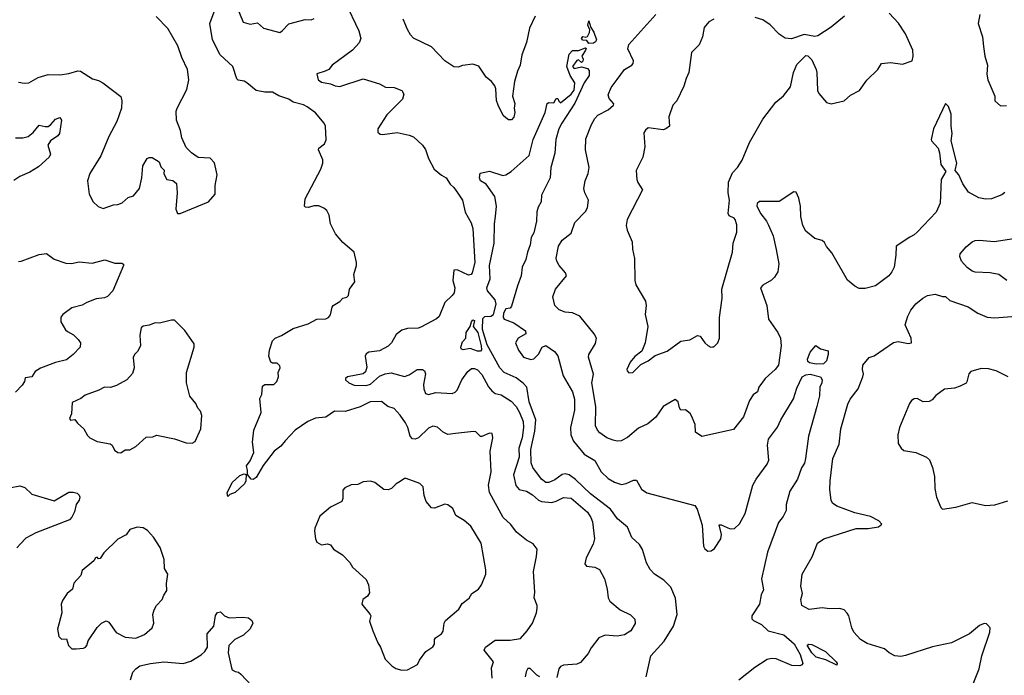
# Model space of a CAD drawing. Extents: x 1954678 to 2060275, y 904822 to 1016299.
# Tile 112 of 256: x 2012434 to 2019061, y 928895 to 933311. Entities that reach past the tile are written whole.
import ezdxf

# ---------------------------------------------------------------- set-up
doc = ezdxf.new("R2010")
doc.units = 0

msp = doc.modelspace()

# ---------------------------------------------------------------- linework, layer by layer
at = {"layer": '0CON20XD'}
for points in [[(2015614, 928875), (2015610, 928945), (2015622, 928985), (2015559.2, 929065), (2015568.8, 929085), (2015635, 929131.1), (2015735, 929131.2), (2015805, 929141.9), (2015850.6, 929195), (2015885, 929246.7), (2015911.4, 929315), (2015916.2, 929346.2), (2015916.7, 929365), (2015896.4, 929416.4), (2015901.2, 929455), (2015891.2, 929595), (2015913.3, 929695), (2015916.7, 929745), (2015890.5, 929780.5), (2015844.4, 929804.4), (2015777.9, 929857.9), (2015739.7, 929909.7), (2015687.2, 929957.2), (2015596.8, 930126.8), (2015588.9, 930175), (2015608.1, 930265), (2015600, 930405), (2015618.8, 930495), (2015613, 930523), (2015595, 930526.7), (2015545, 930503.3), (2015535, 930503.3), (2015505, 930533.8), (2015487.7, 930537.7), (2015367.3, 930522.7), (2015315, 930517.5), (2015285, 930532.5), (2015245, 930567.1), (2015215, 930573.1), (2015185, 930558.9), (2015119.2, 930495), (2015095, 930485.6), (2015077.9, 930487.9), (2015061.4, 930505), (2015045.4, 930565), (2015030, 930595), (2014995, 930647.5), (2014955, 930691.2), (2014912.5, 930705), (2014870, 930740), (2014793.6, 930736.4), (2014726.6, 930703.4), (2014625, 930672.9), (2014552.5, 930675), (2014495, 930634.2), (2014425, 930627.8), (2014373.8, 930605), (2014288, 930545), (2014220, 930475), (2014192.7, 930437.3), (2014146.7, 930405), (2014072.9, 930307.1), (2014025, 930226.2), (2014005, 930213.8), (2013992.5, 930215), (2013968.3, 930248.3), (2013966.7, 930273.3), (2013960, 930305), (2013985, 930340), (2014010, 930395), (2014000.9, 930465), (2014010, 930545), (2014058.6, 930665), (2014051.2, 930758.8), (2014063, 930787), (2014068.3, 930841.7), (2014085, 930854), (2014145, 930853.8), (2014163.8, 930875), (2014176, 930905), (2014174, 930935), (2014186.2, 930965), (2014185, 930980), (2014167, 930997), (2014135, 930996.7), (2014124.1, 931004.1), (2014110.8, 931045), (2014116, 931085), (2014135, 931147.5), (2014154.4, 931165.6), (2014196.8, 931183.2), (2014275, 931230), (2014376.6, 931263.4), (2014435, 931294), (2014493.6, 931296.4), (2014512.5, 931305), (2014526.4, 931323.6), (2014536.2, 931375), (2014543.3, 931385), (2014588.3, 931411.7), (2014610, 931435), (2014635, 931442.5), (2014646.1, 931453.9), (2014653.3, 931495), (2014690, 931545), (2014683.3, 931595), (2014700, 931655), (2014700, 931675), (2014686.2, 931745), (2014609.3, 931809.3), (2014559.4, 931869.4), (2014527, 931937), (2014517.3, 931995), (2014500.8, 932025), (2014482.1, 932042.1), (2014446.5, 932056.5), (2014415, 932056.4), (2014375, 932045.6), (2014358, 932048), (2014351.2, 932055), (2014356, 932105), (2014460, 932305), (2014474.3, 932345), (2014475, 932366.7), (2014444.2, 932435), (2014446.7, 932445), (2014485.6, 932474.4), (2014497.1, 932502.9), (2014492.9, 932592.9), (2014483.2, 932613.2), (2014425, 932684), (2014370, 932725), (2014345, 932737.1), (2014274.5, 932754.5), (2014245, 932775.8), (2014177.9, 932797.9), (2014135, 932821.9), (2014085, 932821.9), (2014024.5, 932834.5), (2013962.5, 932885), (2013945, 932896.7), (2013905, 932904.2), (2013895, 932913.8), (2013868.9, 932995), (2013782.3, 933075), (2013731.1, 933175), (2013713.8, 933286.2), (2013770, 933435)], [(2013894.2, 933404.2), (2013937.5, 933295), (2013985, 933280.8), (2014035, 933290.8), (2014075, 933254.3), (2014185, 933225.8), (2014201.2, 933235), (2014245, 933283.8), (2014355, 933312.5), (2014395, 933310), (2014415, 933320)], [(2014625, 933428.8), (2014715.6, 933235), (2014730.8, 933185), (2014718, 933155), (2014675, 933106.2), (2014536.1, 933003.9), (2014514.1, 932975.9), (2014490, 932965), (2014433.6, 932946.4), (2014443.8, 932905), (2014465, 932890.8), (2014525, 932878.6), (2014557.5, 932865), (2014587.9, 932862.1), (2014745, 932912.9), (2014855, 932879.2), (2014895, 932857.1), (2014955, 932854), (2015005, 932833.3), (2015019.5, 932809.5), (2015010.8, 932775), (2014905, 932670), (2014844.3, 932575), (2014845, 932552.5), (2014860.5, 932540.5), (2014875, 932538), (2014975, 932551.4), (2015055, 932534.2), (2015085, 932522), (2015145, 932466.2), (2015165, 932436.2), (2015186.4, 932376.4), (2015223.8, 932305), (2015272.7, 932262.7), (2015305, 932246.2), (2015332.1, 932202.1), (2015355, 932181.2), (2015386.8, 932136.8), (2015414, 932095), (2015432.9, 932015), (2015471.7, 931941.7), (2015482.9, 931905), (2015496.4, 931675), (2015480, 931605), (2015473.8, 931595), (2015455, 931590.9), (2015378.8, 931625), (2015357, 931623), (2015349.3, 931555), (2015362.2, 931505), (2015357.9, 931472.1), (2015345, 931452.5), (2015294.5, 931405.5), (2015258.3, 931311.7), (2015238.8, 931295), (2015135, 931239.2), (2015115, 931233.1), (2015045, 931231.2), (2015005, 931220), (2014969, 931191), (2014935.7, 931134.3), (2014915, 931112.7), (2014855, 931080), (2014785, 931072.5), (2014765, 931061.2), (2014759.2, 931045), (2014771.3, 930971.3), (2014760.7, 930939.3), (2014746, 930925), (2014640, 930905), (2014627.5, 930895), (2014627.5, 930885), (2014648.8, 930865), (2014685, 930848.5), (2014765, 930846.9), (2014795, 930856.8), (2014855, 930910), (2014893.4, 930926.6), (2014935, 930931.7), (2015025, 930907.4), (2015055, 930918.8), (2015109.2, 930955), (2015145, 930955.4), (2015158.1, 930945), (2015164.6, 930925), (2015152.8, 930852.8), (2015153.8, 930823.8), (2015165, 930793.8), (2015185, 930785.6), (2015235, 930800.5), (2015345, 930793.6), (2015365, 930801.1), (2015377.5, 930815), (2015408.8, 930885), (2015449.5, 930940.5), (2015475, 930960.9), (2015495, 930962.1), (2015515, 930952.5), (2015545, 930920), (2015588.3, 930838.3), (2015611.2, 930811.2), (2015635, 930793.3), (2015675, 930784.4), (2015742, 930742), (2015775.7, 930705.7), (2015798.6, 930665), (2015822.1, 930605), (2015824.2, 930565), (2015815.2, 930495), (2015794.2, 930425), (2015796.2, 930365), (2015757.1, 930245), (2015772.6, 930172.6), (2015795, 930147.1), (2015845, 930134.4), (2015885, 930110), (2015925, 930073.5), (2015945, 930066.2), (2016015, 930059.1), (2016045, 930067.3), (2016095, 930092.5), (2016145, 930087.5), (2016255, 929993.1), (2016278.8, 929958.8), (2016288.7, 929928.7), (2016302.5, 929815), (2016292.8, 929777.2), (2016245.7, 929685), (2016236.7, 929645), (2016250, 929630), (2016305, 929624.2), (2016336.4, 929606.4), (2016370, 929545), (2016387.1, 929475), (2016395.9, 929415.9), (2016406.7, 929395), (2016476, 929336), (2016545, 929302.5), (2016573.6, 929273.6), (2016575.9, 929244.1), (2016546.7, 929195), (2016505, 929166.7), (2016455, 929158.8), (2016375, 929166.2), (2016332.1, 929147.9), (2016280.3, 929079.7), (2016259.1, 929040.9), (2016208.8, 928981.2), (2016185, 928970.8), (2016095, 928963.8), (2016073.3, 928955), (2016062.7, 928937.3), (2016049.7, 928880.3)], [(2012425, 932890.8), (2012465, 932882.5), (2012495, 932885.8), (2012558.3, 932921.7), (2012625, 932942.5), (2012705, 932938.8), (2012765, 932948), (2012825, 932966.2), (2012844.1, 932964.1), (2012923, 932913), (2012965, 932900.8), (2012993.3, 932885), (2013114.2, 932794.2), (2013122.5, 932765), (2013120, 932715), (2013088.8, 932625), (2013034, 932525), (2012981.2, 932395), (2012906.7, 932275), (2012890, 932225), (2012901.2, 932135), (2012928.8, 932085), (2012962.3, 932052.3), (2012995, 932040), (2013065, 932063.3), (2013095, 932066.7), (2013123.6, 932076.4), (2013165, 932112.5), (2013200, 932125), (2013240, 932175), (2013256, 932245), (2013263.6, 932326.4), (2013292.5, 932375), (2013305, 932382.5), (2013325, 932382.5), (2013373, 932353), (2013385, 932320), (2013407, 932297), (2013403.6, 932273.6), (2013424.2, 932234.2), (2013465, 932227.5), (2013488.3, 932208.3), (2013493.8, 932145), (2013484.3, 932035), (2013496.4, 932006.4), (2013515, 932006.2), (2013705, 932083.3), (2013750, 932135), (2013750, 932195), (2013763.3, 932265), (2013745, 932347.5), (2013715, 932377.5), (2013635, 932382.5), (2013590, 932415), (2013555, 932450), (2013524.2, 932514.2), (2013515.7, 932565.7), (2013489.2, 932635), (2013487.5, 932695), (2013492.9, 932715), (2013558.7, 932841.3), (2013571.4, 932905), (2013562.9, 932975), (2013525.6, 933055.6), (2013499.4, 933135), (2013431.3, 933251.3), (2013353, 933333)], [(2015904.5, 933335.5), (2015864.3, 933255), (2015845, 933157.5), (2015813.1, 933075), (2015802.9, 933005), (2015784.2, 932965), (2015764.1, 932895.9), (2015752, 932795), (2015765.8, 932745.8), (2015761.2, 932715), (2015766, 932685), (2015760, 932655), (2015745, 932637.5), (2015725, 932637.5), (2015705, 932650), (2015688.8, 932665), (2015654.3, 932734.3), (2015644.1, 932765.9), (2015638.8, 932845), (2015631.2, 932865), (2015610, 932895), (2015573.9, 932923.9), (2015525, 932997.5), (2015485, 933012.5), (2015415, 933003.3), (2015385, 932992), (2015355, 932994), (2015296, 933035), (2015205, 933129.2), (2015085, 933187.5), (2015065, 933208.8), (2015044.4, 933245), (2015015.7, 933315)], [(2019065, 932146.7), (2019045, 932130.4), (2018975, 932105.5), (2018935, 932102.2), (2018890.4, 932110.4), (2018819.1, 932149.1), (2018781.8, 932205), (2018756, 932266), (2018730, 932295), (2018741.5, 932345), (2018704.4, 932495), (2018710, 932545), (2018703.6, 932595), (2018704.5, 932674.5), (2018685, 932726.7), (2018665, 932747.5), (2018585, 932576.7), (2018568.8, 932505), (2018570, 932495), (2018615.4, 932445.4), (2018624.4, 932415), (2018632.9, 932335), (2018667.7, 932287.7), (2018636.1, 932233.9), (2018628.5, 932075), (2018602.5, 932015), (2018475, 931880), (2018455, 931861.9), (2018425, 931846.9), (2018333.8, 931785), (2018331.4, 931725), (2018318.8, 931645), (2018305, 931612), (2018285, 931585.8), (2018195, 931518.8), (2018125, 931500), (2018085, 931501.2), (2018055, 931516.7), (2018005, 931557.5), (2017900.5, 931740.5), (2017864.2, 931784.2), (2017851.2, 931811.2), (2017835, 931823.8), (2017785, 931836.2), (2017725.7, 931885.7), (2017705.8, 931925), (2017691.4, 931985), (2017689.2, 932055), (2017678.3, 932108.3), (2017659.3, 932149.3), (2017645, 932152.5), (2017545, 932086.2), (2017414, 932086), (2017397.7, 932072.3), (2017395.8, 932055), (2017422.4, 932002.4), (2017460.6, 931955), (2017475, 931926.7), (2017504.3, 931855), (2017525, 931762.5), (2017542.7, 931667.3), (2017536.6, 931613.4), (2017515, 931576.7), (2017495, 931556.2), (2017435, 931522), (2017420, 931505), (2017461.9, 931385), (2017473.6, 931293.6), (2017537.1, 931205), (2017554.3, 931165), (2017559.5, 931115), (2017542.2, 930985), (2017519.5, 930955), (2017452.5, 930895), (2017408.8, 930835), (2017400, 930805), (2017371.2, 930785), (2017346.2, 930745), (2017306, 930635), (2017239.2, 930550.8), (2017024.2, 930504.2), (2016983, 930533), (2016981.2, 930585), (2016956.4, 930643.6), (2016947.7, 930657.7), (2016915, 930683.3), (2016885, 930680), (2016873.9, 930696.1), (2016865, 930736.7), (2016845, 930753.3), (2016765.6, 930704.4), (2016716.4, 930633.6), (2016662.4, 930587.6), (2016599.5, 930560.5), (2016525, 930495.8), (2016482.5, 930475), (2016455, 930471.2), (2016427.7, 930477.7), (2016386.7, 930495), (2016338.3, 930528.3), (2016322, 930545), (2016309.4, 930575), (2016312.5, 930705), (2016284.3, 930865.7), (2016295.7, 930924.3), (2016263, 931037), (2016264.7, 931055.3), (2016310.3, 931129.7), (2016316, 931165), (2016300.8, 931195), (2016204.3, 931314.3), (2016155, 931337.5), (2016105, 931341.2), (2016065, 931356.7), (2016036.4, 931386.4), (2016023.3, 931445), (2016041.2, 931495), (2016114, 931585), (2016107.5, 931605), (2016065.8, 931655), (2016049.2, 931685), (2016045.7, 931705), (2016060.6, 931785), (2016084.2, 931825), (2016146.8, 931873.2), (2016170, 931945), (2016241.7, 932018.3), (2016256.1, 932043.9), (2016261.5, 932095), (2016237.5, 932145), (2016231.1, 932175), (2016239.4, 932225), (2016260, 932275), (2016267.1, 932315), (2016243.3, 932435), (2016245, 932507.5), (2016282.2, 932605), (2016305, 932645.8), (2016325, 932667.8), (2016395.8, 932705), (2016430.8, 932735), (2016432, 932745), (2016400.7, 932780.7), (2016395.8, 932805), (2016415.6, 932854.4), (2016455, 932908), (2016505, 932975.7), (2016554.5, 933005.5), (2016563.2, 933016.8), (2016564.4, 933035), (2016528.1, 933115), (2016535, 933143.8), (2016715, 933345.5)], [(2016265, 933151.2), (2016250.9, 933170.9), (2016225, 933174.3), (2016216.2, 933185), (2016223.2, 933196.8), (2016245, 933192.5), (2016255, 933198.8), (2016269.4, 933225), (2016272, 933242), (2016258.8, 933275), (2016265, 933302.5), (2016277.5, 933257.5), (2016297.9, 933227.9), (2016316.2, 933175), (2016308.6, 933161.4), (2016295, 933154), (2016265, 933151.2)], [(2017105, 933314), (2017073.2, 933296.8), (2017041.2, 933258.8), (2017030, 933195), (2017008.3, 933141.7), (2016955, 933090), (2016938.8, 932955), (2016918.8, 932915), (2016905, 932862.5), (2016856.7, 932765), (2016830, 932735), (2016804.2, 932655.8), (2016806.7, 932595), (2016782.5, 932575), (2016765, 932570), (2016665, 932583.3), (2016645, 932567.5), (2016635, 932550), (2016641.2, 932455), (2016628.8, 932385), (2016584.3, 932295), (2016588, 932235), (2016594, 932215), (2016626.2, 932165), (2016523.8, 931965), (2016516.2, 931925), (2016522.7, 931892.7), (2016556, 931815), (2016558.8, 931765), (2016571.7, 931701.7), (2016574, 931555), (2016580, 931525), (2016646, 931415), (2016650, 931385), (2016644.2, 931325), (2016661.4, 931245), (2016643.3, 931135), (2016621.7, 931078.3), (2016575, 931042.5), (2016542.5, 931005), (2016520, 930955), (2016523.3, 930945), (2016535, 930933.3), (2016560, 930935), (2016615, 930987.5), (2016665, 931013.3), (2016711.7, 931048.3), (2016791.2, 931078.8), (2016885, 931146.2), (2016945, 931154), (2016995, 931183.3), (2017015, 931180), (2017044.4, 931134.4), (2017065, 931116.2), (2017085, 931106.2), (2017097, 931107), (2017105, 931107.5), (2017132.5, 931135), (2017143.3, 931165), (2017144.3, 931305), (2017163.1, 931435), (2017160, 931495), (2017231.9, 931745), (2017236.7, 931805), (2017260.5, 931879.5), (2017261.7, 931928.3), (2017250, 931965), (2017243.3, 931975), (2017210, 931990), (2017203.1, 932005), (2017210.9, 932095), (2017203.4, 932145), (2017203.8, 932216.2), (2017231.1, 932278.9), (2017264.5, 932315.5), (2017297.5, 932365), (2017345.8, 932484.2), (2017435, 932641.2), (2017524.3, 932755.7), (2017575, 932798.8), (2017621.7, 932858.3), (2017643.3, 932955), (2017665, 933010), (2017725, 933070), (2017738.3, 933068.3), (2017765, 933040), (2017793.8, 932975), (2017800, 932955), (2017804, 932835), (2017813.8, 932815), (2017865, 932753.3), (2017895, 932743.8), (2017982.5, 932765), (2018025, 932803.8), (2018085.6, 932834.4), (2018135, 932903.8), (2018210, 932975), (2018235, 933016.2), (2018295, 933023.3), (2018375, 933010.8), (2018440, 933035), (2018448, 933065), (2018445.7, 933105), (2018396.8, 933216.8), (2018347.9, 933287.9), (2018286.7, 933355)], [(2017985.9, 933334.1), (2017895, 933260), (2017805, 933202.5), (2017785, 933197.5), (2017715, 933211.2), (2017628.3, 933181.7), (2017585.9, 933185.9), (2017545, 933213.8), (2017485.4, 933275.4), (2017435, 933309.2), (2017385, 933325.7)], [(2018897.1, 933345), (2018885.8, 933285), (2018914, 933195), (2018920.6, 933130.6), (2018929.2, 933065), (2018948.6, 933005), (2018944.4, 932945), (2018949.2, 932905), (2018996.4, 932796.4), (2018997.5, 932765), (2019035, 932730), (2019075, 932732.5)], [(2015900.2, 930539.8), (2015907.3, 930615), (2015863, 930737), (2015847.7, 930835), (2015823.4, 930863.4), (2015775, 930899.2), (2015695, 930934.7), (2015664.9, 930964.9), (2015580.3, 931120.3), (2015550, 931225), (2015551.6, 931298.4), (2015565, 931310.8), (2015605, 931314.1), (2015623.8, 931325), (2015641.2, 931395), (2015633.8, 931425), (2015583.6, 931485), (2015577.7, 931505), (2015601.4, 931565), (2015595.3, 931655), (2015627.5, 931805), (2015628.9, 931935), (2015635.5, 931985.5), (2015643.3, 932055), (2015630.9, 932120.9), (2015573.4, 932203.4), (2015535, 932226.7), (2015528.8, 932245), (2015532.5, 932277.5), (2015595, 932290), (2015685, 932261.2), (2015705, 932266.2), (2015742.5, 932287.5), (2015863.1, 932396.9), (2015889.7, 932505), (2015970, 932685), (2015985, 932747.5), (2015995, 932752.5), (2016028.3, 932751.7), (2016045, 932780), (2016055, 932780), (2016061.7, 932761.7), (2016075, 932750), (2016145, 932810), (2016165, 932837.5), (2016170.8, 932885), (2016140, 932935), (2016117.1, 932995), (2016131.7, 933078.3), (2016155.7, 933104.3), (2016195, 933103.1), (2016241.7, 933121.7), (2016246.2, 933116.2), (2016242, 933105), (2016217.5, 933065), (2016226.1, 933046.1), (2016225, 933032.5), (2016215, 933022.5), (2016195, 933040), (2016185, 933036.7), (2016154, 932995), (2016165, 932982.5), (2016215, 932993.8), (2016255, 932982), (2016267.9, 932967.9), (2016266.7, 932935), (2016233.7, 932886.3), (2016170.4, 932749.6), (2016082, 932615), (2016063.8, 932575), (2016042.9, 932505), (2016035, 932412.5), (2016008, 932315), (2016004, 932245), (2015945, 932130), (2015944, 932085), (2015922.7, 932047.3), (2015914.2, 932015.8), (2015912, 931955), (2015894, 931875), (2015876.7, 931843.3), (2015870.5, 931795), (2015851.4, 931745), (2015841.1, 931695), (2015817.1, 931645), (2015809.4, 931585), (2015785, 931517.5), (2015745, 931381.2), (2015735, 931367.5), (2015705, 931362.9), (2015690.9, 931335), (2015687.1, 931305), (2015695, 931293.2), (2015759.6, 931269.6), (2015838.6, 931215), (2015840, 931195), (2015788.8, 931165), (2015771.8, 931135), (2015791.3, 931085), (2015825, 931037.9), (2015875, 931023.1), (2015895, 931026.2), (2015925, 931058.2), (2015951.5, 931105), (2015975, 931116.4), (2016032.9, 931075), (2016055, 931047.5), (2016091.8, 930911.8), (2016154.1, 930805), (2016168.7, 930755), (2016169.2, 930680.8), (2016140.8, 930565), (2016143.2, 930515), (2016161.3, 930471.3), (2016234.2, 930385), (2016305, 930341), (2016347.3, 930265), (2016395, 930219.4), (2016436.9, 930195), (2016485, 930180.7), (2016515, 930186.9), (2016565, 930210), (2016585, 930209.2), (2016618.9, 930148.9), (2016655, 930123.5), (2016978.3, 930038.3), (2016993.3, 930015), (2017026.4, 929905), (2017036, 929765), (2017045.9, 929745.9), (2017065, 929730), (2017087.7, 929732.3), (2017111.2, 929748.8), (2017153.1, 929815), (2017156.6, 929843.4), (2017142.3, 929907.7), (2017155, 929908), (2017215, 929880.6), (2017245, 929884.4), (2017278.5, 929915), (2017316, 929984), (2017368.8, 930175), (2017390.5, 930215), (2017464.1, 930315.9), (2017475.9, 930344.1), (2017467.8, 930445), (2017474.4, 930485), (2017535, 930565.8), (2017556.4, 930615), (2017642.6, 930757.4), (2017665, 930828.8), (2017701.4, 930905), (2017725, 930918), (2017755, 930922.7), (2017824.3, 930904.3), (2017835.7, 930885), (2017834, 930865), (2017818.6, 930835), (2017817, 930777), (2017800, 930705), (2017742.9, 930505), (2017723.6, 930355), (2017716.4, 930323.6), (2017697.1, 930292.9), (2017668.8, 930215), (2017616.7, 930135), (2017593.3, 930045), (2017591.9, 930005), (2017572.5, 929965), (2017541.8, 929925), (2017467.3, 929725), (2017426.5, 929545), (2017439.2, 929470.8), (2017423.9, 929436.1), (2017413.3, 929375), (2017362.5, 929295), (2017362.5, 929275), (2017372.5, 929265), (2017427.3, 929237.3), (2017471.2, 929195), (2017577.1, 929167.1), (2017646.5, 929106.5), (2017687.5, 929035), (2017705.4, 928975), (2017699.2, 928965), (2017685, 928959.5), (2017630.1, 928960.1), (2017525, 929005.7), (2017495, 929008), (2017465, 929001.2), (2017382, 928948), (2017275, 928862.5)], [(2012405, 932514.2), (2012455, 932514.2), (2012492, 932525), (2012525, 932551.1), (2012565, 932600.6), (2012605, 932590.8), (2012625, 932592.5), (2012644.5, 932605), (2012675, 932640.5), (2012705, 932652.9), (2012715.4, 932635.4), (2012701.8, 932545), (2012690.3, 932529.7), (2012642.2, 932495), (2012624.3, 932465), (2012640.8, 932405), (2012632.9, 932385), (2012559.7, 932320.3), (2012502.9, 932285), (2012436, 932254), (2012395, 932227.1)], [(2019078.8, 931555), (2019025, 931593.8), (2018965, 931605.8), (2018865, 931611.2), (2018845, 931617.5), (2018810.9, 931640.9), (2018773.4, 931683.4), (2018760.9, 931715), (2018765, 931733.8), (2018805, 931780), (2018845, 931814.4), (2018865, 931823.5), (2018895, 931826.8), (2018993.4, 931816.6), (2019125, 931836.7)], [(2012425, 931682), (2012445, 931684), (2012565, 931728.8), (2012615, 931736.7), (2012665, 931697.5), (2012745, 931670), (2012782, 931668), (2012835, 931680.5), (2012921.9, 931671.9), (2013007.3, 931692.7), (2013075, 931671.1), (2013120.5, 931670.5), (2013132.5, 931665), (2013133.3, 931655), (2013060, 931485), (2013025, 931446.7), (2013005, 931436.4), (2012949.5, 931430.5), (2012885, 931406.5), (2012855, 931387.8), (2012785, 931370.6), (2012725, 931326.2), (2012711.7, 931308.3), (2012710.8, 931275), (2012743, 931223), (2012755, 931210), (2012797.2, 931187.2), (2012827.9, 931157.9), (2012843.3, 931135), (2012840, 931105), (2012794.2, 931055), (2012749.2, 931020.8), (2012675, 931001.2), (2012575, 930964.4), (2012539.1, 930940.9), (2012515, 930906.2), (2012470.7, 930899.3), (2012466.2, 930875), (2012451.7, 930848.3), (2012405, 930801.2)], [(2018078, 930825), (2018110, 930905), (2018112.9, 930925), (2018105.8, 930955), (2018110, 930985), (2018151.2, 931035), (2018185, 931047.5), (2018315, 931135.6), (2018346.9, 931143.1), (2018415, 931130.8), (2018436.7, 931135), (2018434.4, 931165), (2018394.6, 931255), (2018411.1, 931315), (2018432, 931355), (2018465, 931396.2), (2018512.2, 931435), (2018545, 931452.1), (2018595, 931462.7), (2018645, 931445.5), (2018666.2, 931446.2), (2018695, 931420.5), (2018817.6, 931377.6), (2018882, 931335), (2018945, 931308.1), (2018995, 931302.5), (2019112.7, 931312.7)], [(2013115, 930393.3), (2013145, 930412.5), (2013175.8, 930414.2), (2013215, 930436.2), (2013285, 930500), (2013329.3, 930500.7), (2013355, 930512.5), (2013477, 930487), (2013555, 930460), (2013595, 930457.5), (2013615, 930470), (2013653.3, 930555), (2013660, 930645), (2013650, 930675), (2013632.5, 930695), (2013620, 930725), (2013578.8, 930775), (2013555.8, 930865), (2013555.8, 930934.2), (2013607.8, 931105), (2013608, 931128), (2013545, 931216.7), (2013475, 931286.7), (2013455, 931287.5), (2013375, 931266.7), (2013345, 931270), (2013305, 931253.8), (2013265, 931246.7), (2013252.5, 931235), (2013242.5, 931185), (2013248, 931115), (2013228, 931075), (2013206.7, 931055), (2013196.7, 931035), (2013204.3, 930965), (2013193, 930927), (2013155.6, 930884.4), (2013085, 930848), (2013045.9, 930834.1), (2013005, 930836.2), (2012967.5, 930815), (2012875, 930781.2), (2012845, 930758.8), (2012787, 930733), (2012783.3, 930655), (2012770, 930625), (2012775, 930613.3), (2012805, 930617.5), (2012822.3, 930592.3), (2012866.7, 930555), (2012890.8, 930510.8), (2012906.7, 930495), (2012955, 930468.8), (2013043.9, 930453.9), (2013056.7, 930445), (2013072.3, 930412.3), (2013095, 930396.7), (2013115, 930393.3)], [(2015515, 931078.5), (2015465, 931095.5), (2015417.9, 931087.9), (2015406, 931095), (2015402.5, 931105), (2015415, 931140), (2015436, 931165), (2015440, 931205), (2015466.7, 931245), (2015474.3, 931275), (2015485, 931290), (2015496, 931285), (2015486.2, 931245), (2015516.9, 931205), (2015540.9, 931115), (2015543.2, 931086.8), (2015535, 931078.6), (2015515, 931078.5)], [(2017795, 930990.4), (2017750.2, 931000.2), (2017738.3, 931008.3), (2017737.1, 931025), (2017755, 931072.5), (2017793, 931117), (2017823.8, 931093.8), (2017875, 931080), (2017875.8, 931055), (2017865, 931012.5), (2017845, 930993.8), (2017795, 930990.4)], [(2019086.2, 930905), (2019005.4, 930945.4), (2018955, 930960), (2018905, 930962.2), (2018835, 930940.8), (2018822.5, 930925), (2018808.3, 930871.7), (2018805, 930863.3), (2018765, 930842), (2018725, 930829.2), (2018658.8, 930821.2), (2018599.7, 930780.3), (2018575, 930751.2), (2018555, 930738.8), (2018515, 930737.5), (2018475, 930760), (2018455, 930756.7), (2018437.5, 930745), (2018423.8, 930725), (2018356.1, 930563.9), (2018343.9, 930513.9), (2018346.1, 930456.1), (2018366.7, 930425), (2018385, 930410), (2018465, 930396.2), (2018537.5, 930365), (2018557.3, 930347.3), (2018578, 930295), (2018592, 930235), (2018594.2, 930154.2), (2018604.2, 930095), (2018634.1, 930024.1), (2018645, 930013.3), (2018735, 930027.5), (2018845, 930058.9), (2018935, 930039.1), (2018997.6, 930042.4), (2019085, 930069.4)], [(2018843.3, 928815), (2018891.7, 928938.3), (2018910.8, 929025), (2018963.8, 929185), (2018966.7, 929215), (2018947.5, 929235), (2018941.7, 929241.7), (2018925, 929243.3), (2018895, 929231.2), (2018826.7, 929175), (2018705, 929112.9), (2018577.3, 929087.3), (2018395, 929028.9), (2018365, 929022.5), (2018323.3, 929025), (2018286.2, 929045), (2018255, 929072), (2018138.3, 929108.3), (2018093.8, 929135), (2018048, 929185), (2018034, 929215), (2018013.8, 929295), (2018004.1, 929314.1), (2017982.5, 929335), (2017955, 929343.8), (2017885, 929342), (2017835, 929350), (2017748.3, 929338.3), (2017698, 929365), (2017691.2, 929405), (2017702.5, 929445), (2017691.2, 929495), (2017701.2, 929575), (2017768.2, 929691.8), (2017803.1, 929785), (2017845.7, 929814.3), (2018065, 929883.3), (2018145.6, 929884.4), (2018215, 929894), (2018236.4, 929913.6), (2018216.7, 929935), (2018160, 929965), (2018055, 929990), (2017935, 930033.1), (2017905, 930054.2), (2017895.5, 930075), (2017886.7, 930145), (2017888.9, 930205), (2017907.5, 930355), (2017949.1, 930450.9), (2017960, 930555), (2018007.7, 930722.3), (2018024.2, 930755.8), (2018078, 930825)], [(2016650.4, 928885), (2016681.1, 929025), (2016770.8, 929125), (2016835.4, 929225), (2016860, 929305), (2016848.6, 929415), (2016817.4, 929487.4), (2016769.4, 929535), (2016705.7, 929575), (2016678.3, 929608.3), (2016652.4, 929652.4), (2016625, 929742.5), (2016605, 929775.6), (2016553.3, 929823.3), (2016525, 929892.2), (2016458.1, 929948.1), (2016411.1, 930015), (2016275, 930117.6), (2016175, 930214.2), (2016131.9, 930245), (2016105, 930251.2), (2016085, 930246.6), (2016035, 930211.6), (2015995, 930192.8), (2015975, 930193.8), (2015945, 930215.5), (2015886.9, 930295), (2015876.7, 930326.7), (2015874.5, 930415.5), (2015900.2, 930539.8)], [(2013835, 930100), (2013830, 930125), (2013865, 930193.3), (2013915, 930241.2), (2013945, 930252.5), (2013958.3, 930248.3), (2013956.2, 930205), (2013948, 930185), (2013885, 930126.2), (2013847.5, 930112.5), (2013835, 930100)], [(2015005, 928928.8), (2015045, 928931.2), (2015111.7, 928968.3), (2015125, 928997.5), (2015167.5, 929055), (2015215, 929086.7), (2015226, 929105), (2015226.2, 929135), (2015232.7, 929147.3), (2015273.3, 929175), (2015285, 929192.5), (2015290, 929245), (2015300, 929265), (2015389.7, 929340.3), (2015412.1, 929377.9), (2015458.8, 929415), (2015478, 929445), (2015521.2, 929475), (2015541.2, 929505), (2015571.2, 929575), (2015572.5, 929605), (2015540.6, 929785), (2015469.8, 929899.8), (2015425, 929938), (2015370.3, 929970.3), (2015348.8, 930018.8), (2015315, 930043.8), (2015295, 930048), (2015225, 930020), (2015205, 930023.3), (2015170, 930065), (2015156.2, 930105), (2015148.8, 930165), (2015127.3, 930187.3), (2015035, 930220), (2015025, 930220), (2014995, 930200), (2014968.8, 930185), (2014937.3, 930152.7), (2014913.6, 930143.6), (2014885, 930146.7), (2014825, 930192.5), (2014795, 930202.5), (2014745, 930197.5), (2014709.3, 930180.7), (2014665, 930177.5), (2014623, 930157), (2014608.3, 930141.7), (2014608.8, 930085), (2014602.5, 930065), (2014525, 930026.7), (2014455, 929967.5), (2014421.2, 929885), (2014418.8, 929865), (2014423.9, 929813.9), (2014435, 929792.5), (2014465, 929772.5), (2014505, 929780), (2014525, 929772.5), (2014546.7, 929745), (2014606.6, 929706.6), (2014656.7, 929655), (2014675, 929622.5), (2014765, 929540), (2014782.5, 929505), (2014789.3, 929450.7), (2014775, 929427.5), (2014743.9, 929406.1), (2014737.5, 929375), (2014793.3, 929305), (2014796.7, 929295), (2014789.3, 929259.3), (2014810, 929195), (2014844.1, 929114.1), (2014863.3, 929085), (2014894.1, 929004.1), (2014938.3, 928958.3), (2014965, 928941.2), (2015005, 928928.8)], [(2012365, 930157.5), (2012435, 930171.2), (2012468.8, 930158.8), (2012515, 930114), (2012665, 930070), (2012765, 930128.9), (2012795, 930129.4), (2012821.2, 930121.2), (2012835, 930107.5), (2012838, 930095), (2012834, 930075), (2012814.6, 930045.4), (2012802.5, 929995), (2012785, 929960), (2012768.4, 929941.6), (2012542, 929855), (2012475, 929818.1), (2012440.2, 929779.8), (2012415, 929754.3)], [(2012785, 929072.5), (2012815, 929073.3), (2012863, 929077), (2012877.5, 929085), (2012886.7, 929095), (2012893.9, 929126.1), (2012955, 929217.5), (2012985, 929246.7), (2013015, 929262.5), (2013033, 929253), (2013083.2, 929183.2), (2013145, 929151.2), (2013215, 929144.2), (2013275, 929170), (2013326, 929215), (2013335.8, 929245.8), (2013329.2, 929305), (2013339.2, 929335), (2013354, 929365), (2013394, 929405), (2013404.4, 929435.6), (2013424, 929465), (2013422.7, 929512.7), (2013431.2, 929575), (2013408.8, 929615), (2013406, 929675), (2013378.8, 929755), (2013335, 929826), (2013295, 929870.8), (2013265, 929888.8), (2013225, 929893.3), (2013175, 929876.7), (2013149.7, 929840.3), (2013095, 929811.2), (2013000.3, 929719.7), (2012975, 929682.5), (2012965, 929680), (2012955, 929690), (2012943.8, 929685), (2012932.5, 929665), (2012855, 929600), (2012845, 929567.5), (2012798.8, 929515), (2012790, 929475), (2012753.6, 929446.4), (2012721.7, 929398.3), (2012713.8, 929375), (2012716.7, 929315), (2012687.5, 929205), (2012697.5, 929155), (2012715, 929137.5), (2012749.3, 929139.3), (2012763.3, 929095), (2012785, 929072.5)], [(2013315, 928974.7), (2013405, 928984.5), (2013535, 928974.3), (2013585, 928989.2), (2013655, 929032.9), (2013679.4, 929055), (2013697.3, 929085), (2013696.5, 929173.5), (2013740, 929225), (2013751.7, 929298.3), (2013765, 929318.8), (2013785, 929322.5), (2013813.3, 929295), (2013845, 929281.4), (2013935, 929287.1), (2013975, 929282), (2013996.7, 929265), (2014003.3, 929245), (2013985, 929206.7), (2013940, 929165), (2013883.1, 929136.9), (2013842.5, 929095), (2013837.5, 929045), (2013860, 928945), (2013865, 928932.5), (2013885, 928920), (2013906.1, 928916.1), (2013923, 928903), (2013995, 928826.2)], [(2017935, 928963.5), (2017859.6, 928999.6), (2017795, 929017.5), (2017766.6, 929045), (2017735, 929096.7), (2017745, 929104.2), (2017765, 929101.5), (2017856.7, 929055), (2017929.4, 928985), (2017936.9, 928975), (2017935, 928963.5)], [(2013180.9, 928865), (2013194.6, 928915), (2013215, 928939.3), (2013242.5, 928957.5), (2013315, 928974.7)], [(2015935, 928884.5), (2015914.4, 928895), (2015869.7, 928939.7), (2015855, 928941.2), (2015842.6, 928917.4), (2015837.1, 928885)]]:
    msp.add_lwpolyline(points, dxfattribs=at)

doc.saveas('drawing.dxf')
